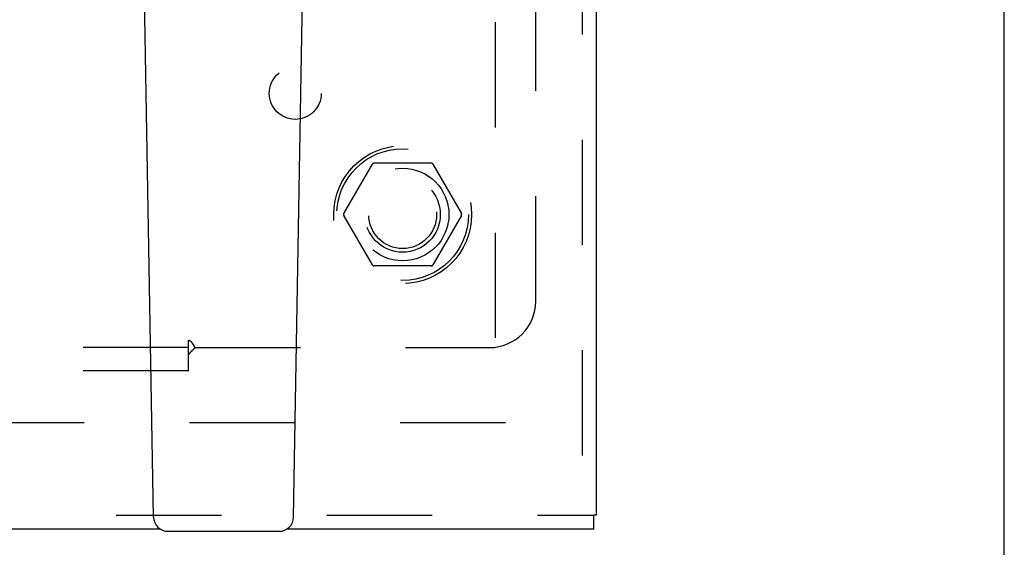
# Model space of a CAD drawing. Header units: inches. Extents: x 0 to 103, y 0 to 67.
# Tile 5 of 16: x 43.02 to 48.34, y 22.39 to 25.24. Entities that reach past the tile are written whole.
import ezdxf

# ---------------------------------------------------------------- set-up
doc = ezdxf.new("R2010")
doc.units = ezdxf.units.IN
doc.header["$LTSCALE"] = 5.686187
doc.header["$MEASUREMENT"] = 0
doc.linetypes.add('HIDDEN', pattern=[0.2, 0.1, -0.1])
doc.layers.get('0').update_dxf_attribs({"linetype": 'CONTINUOUS'})
for name, color, linetype in [('DEFAULT_2', 8, 'HIDDEN'), ('DOOR_ASSEMBLY', 7, 'CONTINUOUS'), ('SUBPANEL', 7, 'CONTINUOUS')]:
    doc.layers.add(name, color=color, linetype=linetype)

msp = doc.modelspace()

# ---------------------------------------------------------------- linework, layer by layer
at = {"color": 3, "linetype": 'Continuous'}
msp.add_line((48.342, 21.8834), (48.342, 45.7334), dxfattribs=at)
at = {"layer": 'DEFAULT_2', "color": 8, "linetype": 'HIDDEN'}
for p, q in [((45.592, 44.5554), (45.592, 23.0614)), ((44.7744, 24.1884), (44.9289, 24.4559)), ((45.2464, 24.4609), (44.9375, 24.4609)), ((45.2551, 24.4559), (45.4095, 24.1884)), ((44.9289, 23.9109), (44.7744, 24.1784)), ((45.4095, 24.1784), (45.2551, 23.9109)), ((45.2464, 23.9059), (44.9375, 23.9059)), ((45.647, 23.0584), (24.162, 23.0584))]:
    msp.add_line(p, q, dxfattribs=at)
for radius in [0.3725, 0.3558, 0.2035, 0.1835]:
    msp.add_circle((45.092, 24.1834), radius, dxfattribs=at)
for centre, start, end in [((44.9375, 24.4509), 90.0113, 149.988), ((45.2464, 24.4509), 30.0108, 89.9876), ((44.7831, 24.1834), 150.0117, 209.9873), ((45.4009, 24.1834), 330.0117, 29.9873), ((44.9375, 23.9159), 210.0108, 269.9876), ((45.2464, 23.9159), 270.0113, 329.988)]:
    msp.add_arc(centre, 0.01, start, end, dxfattribs=at)
at = {"layer": 'DOOR_ASSEMBLY', "color": 8, "linetype": 'HIDDEN'}
for p, q in [((46.062, 45.0584), (46.062, 22.5584)), ((23.075, 22.5584), (46.124, 22.5584))]:
    msp.add_line(p, q, dxfattribs=at)
at = {"layer": 'DOOR_ASSEMBLY', "color": 3, "linetype": 'Continuous'}
for p, q in [((46.137, 45.0584), (46.137, 22.5584)), ((43.7837, 22.4834), (23.075, 22.4834)), ((46.124, 22.4834), (44.4653, 22.4834))]:
    msp.add_line(p, q, dxfattribs=at)
at = {"layer": 'DOOR_ASSEMBLY', "color": 7, "linetype": 'Continuous'}
for p, q in [((43.746, 22.5489), (43.6737, 26.6883)), ((44.503, 22.5489), (44.5752, 26.6883)), ((46.137, 22.5584), (46.124, 22.5584)), ((46.124, 22.4834), (46.124, 22.5584)), ((43.8247, 22.4716), (44.4243, 22.4716))]:
    msp.add_line(p, q, dxfattribs=at)
for centre, start, end in [((43.8247, 22.5503), 181, 270), ((44.4243, 22.5503), 270, 359)]:
    msp.add_arc(centre, 0.0787, start, end, dxfattribs=at)
at = {"layer": 'SUBPANEL', "color": 8, "linetype": 'HIDDEN'}
for p, q in [((45.8107, 23.7146), (45.8107, 25.3043)), ((43.9357, 23.4646), (26.9982, 23.4646)), ((43.9357, 23.4261), (43.9357, 23.5055)), ((43.9585, 23.4834), (43.9619, 23.4777)), ((43.9711, 23.4646), (45.5607, 23.4646)), ((43.9357, 23.3396), (43.9357, 23.4261)), ((43.9357, 23.3396), (26.9982, 23.3396))]:
    msp.add_line(p, q, dxfattribs=at)
for points in [[(43.9357, 23.5055), (43.9371, 23.505), (43.9385, 23.5044), (43.9398, 23.5038), (43.941, 23.5031), (43.9422, 23.5024), (43.9434, 23.5016), (43.9447, 23.5007), (43.9459, 23.4997), (43.9471, 23.4987), (43.9483, 23.4975), (43.9495, 23.4962), (43.9507, 23.4948), (43.9518, 23.4934), (43.9529, 23.492), (43.954, 23.4904), (43.9551, 23.4888), (43.9562, 23.487), (43.9574, 23.4852), (43.9585, 23.4834)], [(43.96, 23.4531), (43.9616, 23.4547), (43.9632, 23.4563), (43.9648, 23.4579), (43.9662, 23.4595), (43.9677, 23.4609), (43.9689, 23.4623), (43.9711, 23.4646)], [(43.9619, 23.4777), (43.9631, 23.4757), (43.9643, 23.4738), (43.9655, 23.472), (43.9667, 23.4703), (43.9678, 23.4687), (43.969, 23.4672), (43.9701, 23.4658), (43.9711, 23.4646)], [(43.9357, 23.4261), (43.937, 23.4278), (43.9382, 23.4295), (43.9395, 23.4312), (43.9408, 23.4329), (43.9422, 23.4345), (43.9435, 23.4361), (43.9448, 23.4376), (43.9462, 23.4391), (43.9475, 23.4405), (43.9488, 23.4419), (43.9501, 23.4433), (43.9514, 23.4446), (43.9527, 23.4459)], [(43.9527, 23.4459), (43.9568, 23.4499), (43.96, 23.4531)]]:
    msp.add_lwpolyline(points, dxfattribs=at)
for centre, radius in [((44.512, 24.8386), 0.1405), ((45.092, 24.1834), 0.25)]:
    msp.add_circle(centre, radius, dxfattribs=at)
msp.add_arc((45.5607, 23.7146), 0.25, 270, 360, dxfattribs=at)

doc.saveas('drawing.dxf')
